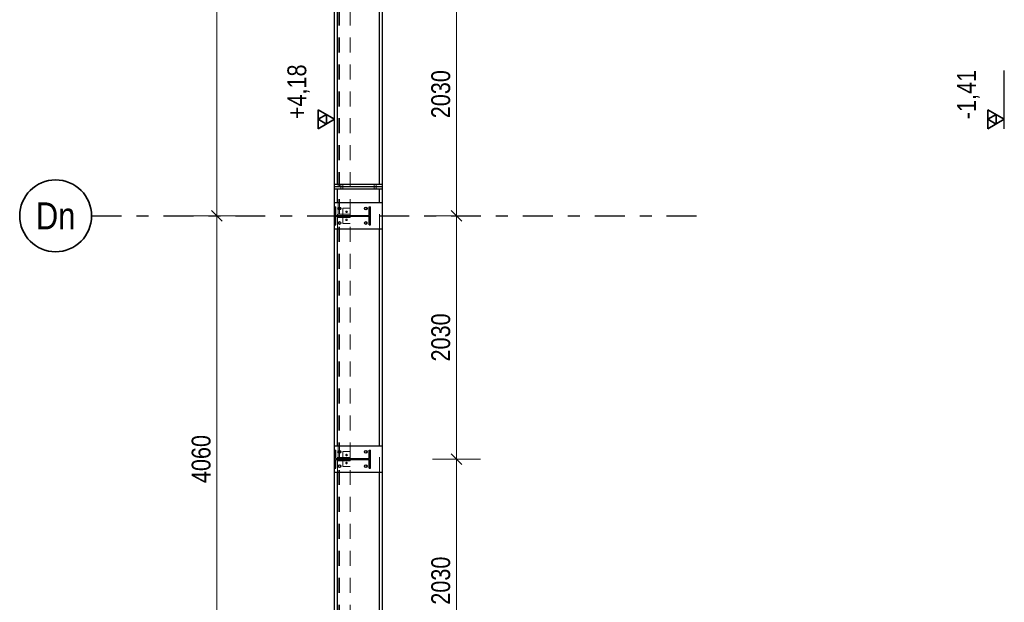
# Model space of a CAD drawing. Header units: millimetres. Extents: x -74 to 79, y 0 to 54.
# Tile 140 of 164: x 20 to 28, y 28 to 33. Entities that reach past the tile are written whole.
import ezdxf
from ezdxf.enums import TextEntityAlignment as Align

# ---------------------------------------------------------------- set-up
doc = ezdxf.new("R2010")
doc.units = ezdxf.units.MM
doc.linetypes.add('DASHDOT', pattern=[1, 0.5, -0.25, 0, -0.25])
doc.linetypes.add('HIDDEN', pattern=[0.375, 0.25, -0.125])
for name, color, linetype, lineweight in [('01_Neubau Beschriftung', 7, 'Continuous', 20), ('01_Neubau Türen-Fassade', 7, 'Continuous', 20), ('01_Neubau_Linen', 7, 'Continuous', 20), ('11_Koordinaten zur Einordnung - nicht mit drucken', 7, 'Continuous', 20), ('Achsen', 7, 'Continuous', 20)]:
    doc.layers.add(name, color=color, linetype=linetype, lineweight=lineweight)
doc.styles.add('Arial Narrow', font='ARIALN.TTF')
doc.dimstyles.new('Arch_Strakon_dimstyle', dxfattribs={"dimtxt": 15.75, "dimasz": 1, "dimexe": 1.25, "dimexo": 0.0625, "dimgap": 1, "dimtad": 0, "dimdec": 3, "dimzin": 12, "dimdsep": 46, "dimtxsty": 'Arial Narrow', "dimblk": 'Arrowhead_Tick', "dimsah": 1, "dimcen": 0, "dimse1": 1, "dimse2": 1, "dimclrd": 6, "dimclrt": 2, "dimazin": 0, "dimtfac": 1, "dimtdec": 4, "dimtmove": 0, "dimatfit": 3, "dimldrblk": 'NONE', "dimfxl": 1, "dimtvp": 1, "dimtolj": 1, "dimtzin": 0, "dimlwd": 13, "dimarcsym": 2})

# ---------------------------------------------------------------- blocks, each defined once
blk = doc.blocks.new('Arrowhead_Tick')
at = {"color": 0, "linetype": 'Continuous', "lineweight": -2}
for p, q in [((0, 20), (0, -10)), ((-1, 0), (0, 0)), ((10, 0), (0, 0))]:
    blk.add_line(p, q, dxfattribs=at)
at = {"color": 2, "linetype": 'Continuous', "lineweight": 35}
blk.add_line((4.42, 4.42), (-4.42, -4.42), dxfattribs=at)
blk = doc.blocks.new('*D71')
at = {"layer": '01_Neubau_Linen', "color": 6, "linetype": 'Continuous', "lineweight": 13}
blk.add_line((21.7121, 27.1448), (21.7121, 31.1848), dxfattribs=at)
at = {"layer": 'Defpoints', "color": 0}
for p in [(20.6666, 31.1948), (21.7121, 31.1948), (20.6666, 27.1348)]:
    blk.add_point(p, dxfattribs=at)
at = {"layer": '01_Neubau_Linen', "color": 6, "lineweight": 13, "xscale": 0.01, "yscale": 0.01, "zscale": 0.01}
for p, rotation in [((21.7121, 31.1948), 90), ((21.7121, 27.1348), 270)]:
    blk.add_blockref('Arrowhead_Tick', p, dxfattribs=dict(at, rotation=rotation))
at = {"layer": '01_Neubau_Linen', "color": 2, "lineweight": -2, "insert": (21.5817, 29.1648), "char_height": 0.1575, "attachment_point": 5, "rotation": 90, "style": 'Arial Narrow'}
blk.add_mtext('\\A1;4060', dxfattribs=at)
blk = doc.blocks.new('_None')
blk = doc.blocks.new('*D72')
at = {"layer": '01_Neubau_Linen', "color": 6, "linetype": 'Continuous', "lineweight": 13}
blk.add_line((21.7121, 31.2048), (21.7121, 35.2448), dxfattribs=at)
at = {"layer": 'Defpoints', "color": 0}
for p in [(20.6666, 35.2548), (21.7121, 35.2548), (20.6666, 31.1948)]:
    blk.add_point(p, dxfattribs=at)
at = {"layer": '01_Neubau_Linen', "color": 6, "lineweight": 13, "xscale": 0.01, "yscale": 0.01, "zscale": 0.01}
for p, rotation in [((21.7121, 35.2548), 90), ((21.7121, 31.1948), 270)]:
    blk.add_blockref('Arrowhead_Tick', p, dxfattribs=dict(at, rotation=rotation))
at = {"layer": '01_Neubau_Linen', "color": 2, "lineweight": -2, "insert": (21.5817, 33.2248), "char_height": 0.1575, "attachment_point": 5, "rotation": 90, "style": 'Arial Narrow'}
blk.add_mtext('\\A1;4060', dxfattribs=at)
blk = doc.blocks.new('*D84')
at = {"layer": '01_Neubau_Linen', "color": 6, "linetype": 'Continuous', "lineweight": 13}
blk.add_line((23.7121, 27.1448), (23.7121, 29.1548), dxfattribs=at)
at = {"layer": 'Defpoints', "color": 0}
for p in [(22.9947, 29.1648), (23.7121, 29.1648), (22.9947, 27.1348)]:
    blk.add_point(p, dxfattribs=at)
at = {"layer": '01_Neubau_Linen', "color": 6, "lineweight": 13, "xscale": 0.01, "yscale": 0.01, "zscale": 0.01}
for p, rotation in [((23.7121, 29.1648), 90), ((23.7121, 27.1348), 270)]:
    blk.add_blockref('Arrowhead_Tick', p, dxfattribs=dict(at, rotation=rotation))
at = {"layer": '01_Neubau_Linen', "color": 2, "lineweight": -2, "insert": (23.5817, 28.1498), "char_height": 0.1575, "attachment_point": 5, "rotation": 90, "style": 'Arial Narrow'}
blk.add_mtext('\\A1;2030', dxfattribs=at)
blk = doc.blocks.new('*D85')
at = {"layer": '01_Neubau_Linen', "color": 6, "linetype": 'Continuous', "lineweight": 13}
blk.add_line((23.7121, 29.1748), (23.7121, 31.1848), dxfattribs=at)
at = {"layer": 'Defpoints', "color": 0}
for p in [(23.2186, 31.1948), (23.7121, 31.1948), (22.9947, 29.1648)]:
    blk.add_point(p, dxfattribs=at)
at = {"layer": '01_Neubau_Linen', "color": 6, "lineweight": 13, "xscale": 0.01, "yscale": 0.01, "zscale": 0.01}
for p, rotation in [((23.7121, 31.1948), 90), ((23.7121, 29.1648), 270)]:
    blk.add_blockref('Arrowhead_Tick', p, dxfattribs=dict(at, rotation=rotation))
at = {"layer": '01_Neubau_Linen', "color": 2, "lineweight": -2, "insert": (23.5817, 30.1798), "char_height": 0.1575, "attachment_point": 5, "rotation": 90, "style": 'Arial Narrow'}
blk.add_mtext('\\A1;2030', dxfattribs=at)
blk = doc.blocks.new('*D86')
at = {"layer": '01_Neubau_Linen', "color": 6, "linetype": 'Continuous', "lineweight": 13}
blk.add_line((23.7121, 31.2048), (23.7121, 33.2148), dxfattribs=at)
at = {"layer": 'Defpoints', "color": 0}
for p in [(22.9947, 33.2248), (23.7121, 33.2248), (23.2186, 31.1948)]:
    blk.add_point(p, dxfattribs=at)
at = {"layer": '01_Neubau_Linen', "color": 6, "lineweight": 13, "xscale": 0.01, "yscale": 0.01, "zscale": 0.01}
for p, rotation in [((23.7121, 33.2248), 90), ((23.7121, 31.1948), 270)]:
    blk.add_blockref('Arrowhead_Tick', p, dxfattribs=dict(at, rotation=rotation))
at = {"layer": '01_Neubau_Linen', "color": 2, "lineweight": -2, "insert": (23.5817, 32.2098), "char_height": 0.1575, "attachment_point": 5, "rotation": 90, "style": 'Arial Narrow'}
blk.add_mtext('\\A1;2030', dxfattribs=at)

msp = doc.modelspace()

# ---------------------------------------------------------------- hatches: boundary and pattern name
at = {"layer": '11_Koordinaten zur Einordnung - nicht mit drucken', "lineweight": 13, "true_color": 0x4682b4}
for points in [[(22.9840295, 31.1198117), (22.9947295, 31.1198117), (22.9947295, 31.2698117), (22.9840295, 31.2698117), (22.9840295, 31.1983617), (22.7054295, 31.1983617), (22.7054295, 31.2698117), (22.6947295, 31.2698117), (22.6947295, 31.1198117), (22.7054295, 31.1198117), (22.7054295, 31.1912617), (22.9840295, 31.1912617)], [(22.9840295, 29.0898117), (22.9947295, 29.0898117), (22.9947295, 29.2398117), (22.9840295, 29.2398117), (22.9840295, 29.1683617), (22.7054295, 29.1683617), (22.7054295, 29.2398117), (22.6947295, 29.2398117), (22.6947295, 29.0898117), (22.7054295, 29.0898117), (22.7054295, 29.1612617), (22.9840295, 29.1612617)]]:
    msp.add_hatch(color=145, dxfattribs=at).paths.add_polyline_path(points)

# ---------------------------------------------------------------- linework, layer by layer
at = {"color": 3, "linetype": 'Continuous', "lineweight": 25}
for p, q in [((22.6947295, 31.4598117), (22.6947295, 33.1148117)), ((22.7187295, 31.4598117), (22.7187295, 33.1148117)), ((23.0707295, 31.4598117), (23.0707295, 33.1148117)), ((23.0947295, 31.4598117), (23.0947295, 33.1148117)), ((22.6947295, 31.92125), (22.6947295, 32.45045)), ((28.2847307, 31.92125), (28.2847307, 32.40635)), ((22.6947295, 31.4398117), (22.6947295, 31.4598117)), ((22.6947295, 31.4598117), (22.7187295, 31.4598117)), ((22.6947295, 31.4198117), (22.6947295, 31.4398117)), ((22.6947295, 31.4398117), (23.0947307, 31.4398117)), ((22.6947295, 31.3048117), (22.6947295, 31.4198117)), ((22.6947295, 31.4198117), (22.7187295, 31.4198117)), ((22.7187295, 31.4598117), (23.0707295, 31.4598117)), ((22.7187295, 31.3048117), (22.7187295, 31.4198117)), ((22.7187295, 31.4198117), (23.0707295, 31.4198117)), ((23.0707295, 31.4598117), (23.0947295, 31.4598117)), ((23.0707295, 31.3048117), (23.0707295, 31.4198117)), ((23.0707295, 31.4198117), (23.0947295, 31.4198117)), ((23.0947295, 31.4398117), (23.0947295, 31.4598117)), ((23.0947295, 31.4198117), (23.0947295, 31.4398117)), ((23.0947295, 31.3048117), (23.0947295, 31.4198117)), ((22.6947295, 31.2698117), (22.6947295, 31.3048117)), ((22.6947295, 31.3048117), (23.0947295, 31.3048117)), ((23.0947295, 31.0848117), (23.0947295, 31.3048117)), ((22.6947295, 31.0848117), (22.6947295, 31.1198117)), ((22.6947295, 29.2748117), (22.6947295, 31.0848117)), ((22.6947295, 31.0848117), (23.0947295, 31.0848117)), ((22.7187295, 29.2748117), (22.7187295, 31.0848117)), ((23.0707295, 29.2748117), (23.0707295, 31.0848117)), ((23.0947295, 29.2748117), (23.0947295, 31.0848117)), ((22.6947295, 29.2398117), (22.6947295, 29.2748117)), ((22.6947295, 29.2748117), (23.0947295, 29.2748117)), ((23.0947295, 29.0548117), (23.0947295, 29.2748117)), ((22.6947295, 29.0548117), (22.6947295, 29.0898117)), ((22.6947295, 27.2448117), (22.6947295, 29.0548117)), ((22.6947295, 29.0548117), (23.0947295, 29.0548117)), ((22.7187295, 27.2448117), (22.7187295, 29.0548117)), ((23.0707295, 27.2448117), (23.0707295, 29.0548117)), ((23.0947295, 27.2448117), (23.0947295, 29.0548117))]:
    msp.add_line(p, q, dxfattribs=at)
at = {"color": 2, "linetype": 'Continuous', "lineweight": 35}
for p, q in [((22.6947295, 32), (22.5583345, 32.07875)), ((22.5583345, 32.07875), (22.5583345, 31.92125)), ((28.2847307, 32), (28.1483357, 32.07875)), ((28.1483357, 32.07875), (28.1483357, 31.92125)), ((22.626532, 32.039375), (22.5583345, 32)), ((22.5583345, 31.92125), (22.6947295, 32)), ((22.5583345, 32), (22.626532, 31.960625)), ((22.626532, 31.960625), (22.626532, 32.039375)), ((28.2165332, 32.039375), (28.1483357, 32)), ((28.1483357, 31.92125), (28.2847307, 32)), ((28.1483357, 32), (28.2165332, 31.960625)), ((28.2165332, 31.960625), (28.2165332, 32.039375))]:
    msp.add_line(p, q, dxfattribs=at)
at = {"color": 3, "linetype": 'DASHDOT', "lineweight": 25, "ltscale": 0.5}
msp.add_line((20.666577, 31.1948117), (25.7706558, 31.1948117), dxfattribs=at)
at = {"color": 3, "linetype": 'Continuous', "lineweight": 25}
for centre in [(22.7347295, 31.2548117), (22.9547295, 31.2548117), (22.7347295, 31.1348117), (22.9547295, 31.1348117), (22.7347295, 29.2248117), (22.9547295, 29.2248117), (22.7347295, 29.1048117), (22.9547295, 29.1048117)]:
    msp.add_circle(centre, 0.0115, dxfattribs=at)
at = {"color": 9, "linetype": 'Continuous', "lineweight": 0}
for centre in [(22.7891886, 31.2306632), (22.7970311, 31.2339026), (22.7970314, 31.2339027), (22.7891886, 31.1589601), (22.7924279, 31.1668028), (22.792428, 31.2228206), (22.7924282, 31.1668027), (22.7970312, 31.1557207), (22.8002706, 31.22606), (22.8002706, 31.1635633), (22.7891886, 29.2006632), (22.792428, 29.1928206), (22.7970311, 29.2039026), (22.7970314, 29.2039027), (22.8002706, 29.19606), (22.7891886, 29.1289601), (22.7924279, 29.1368028), (22.7924282, 29.1368027), (22.7970311, 29.1257208), (22.7970314, 29.1257207), (22.8002705, 29.1335634), (22.8002708, 29.1335633)]:
    msp.add_circle(centre, 0.00111, dxfattribs=at)
at = {"layer": '01_Neubau Beschriftung', "color": 3, "linetype": 'Continuous', "lineweight": 25}
for p, q in [((22.6947295, 31.1198117), (22.6947295, 31.2698117)), ((22.6947295, 31.2698117), (22.7054295, 31.2698117)), ((22.7054295, 31.1983617), (22.7054295, 31.2698117)), ((22.9840295, 31.1983617), (22.9840295, 31.2698117)), ((22.9840295, 31.2698117), (22.9947295, 31.2698117)), ((22.9947295, 31.1198117), (22.9947295, 31.2698117)), ((22.7054295, 31.1983617), (22.9840295, 31.1983617)), ((22.7054295, 31.1198117), (22.7054295, 31.1912617)), ((22.7054295, 31.1912617), (22.9840295, 31.1912617)), ((22.9840295, 31.1198117), (22.9840295, 31.1912617)), ((22.6947295, 31.1198117), (22.7054295, 31.1198117)), ((22.9840295, 31.1198117), (22.9947295, 31.1198117)), ((22.6947295, 29.0898117), (22.6947295, 29.2398117)), ((22.6947295, 29.2398117), (22.7054295, 29.2398117)), ((22.7054295, 29.1683617), (22.7054295, 29.2398117)), ((22.9840295, 29.1683617), (22.9840295, 29.2398117)), ((22.9840295, 29.2398117), (22.9947295, 29.2398117)), ((22.9947295, 29.0898117), (22.9947295, 29.2398117)), ((22.7054295, 29.1683617), (22.9840295, 29.1683617)), ((22.7054295, 29.0898117), (22.7054295, 29.1612617)), ((22.7054295, 29.1612617), (22.9840295, 29.1612617)), ((22.9840295, 29.0898117), (22.9840295, 29.1612617)), ((22.6947295, 29.0898117), (22.7054295, 29.0898117)), ((22.9840295, 29.0898117), (22.9947295, 29.0898117))]:
    msp.add_line(p, q, dxfattribs=at)
at = {"layer": '01_Neubau Türen-Fassade', "color": 6, "linetype": 'HIDDEN', "lineweight": 13, "ltscale": 0.5}
for p, q in [((22.7247295, 31.2083617), (22.7247295, 33.2112617)), ((22.7357295, 31.2083617), (22.7357295, 33.2112617)), ((22.8247295, 31.2083617), (22.8247295, 33.2112617)), ((22.7462295, 31.4398117), (22.7462295, 31.4598117)), ((22.7462295, 31.4198117), (22.7462295, 31.4398117)), ((22.7632295, 31.4398117), (22.7632295, 31.4598117)), ((22.7632295, 31.4198117), (22.7632295, 31.4398117)), ((23.0262307, 31.4398117), (23.0262307, 31.4598117)), ((23.0262307, 31.4198117), (23.0262307, 31.4398117)), ((23.0432307, 31.4398117), (23.0432307, 31.4598117)), ((23.0432307, 31.4198117), (23.0432307, 31.4398117)), ((22.7187295, 31.0848117), (22.7187295, 31.3048117)), ((22.7647295, 31.1983617), (22.7647295, 31.2583617)), ((22.7647295, 31.2583617), (22.8247295, 31.2583617)), ((23.0707295, 31.0848117), (23.0707295, 31.3048117)), ((22.7247295, 31.2083617), (22.7357295, 31.2083617)), ((22.7247295, 29.1783617), (22.7247295, 31.1812617)), ((22.7247295, 31.1812617), (22.7357295, 31.1812617)), ((22.7357295, 31.2083617), (22.8247295, 31.2083617)), ((22.7357295, 29.1783617), (22.7357295, 31.1812617)), ((22.7357295, 31.1812617), (22.8247295, 31.1812617)), ((22.7647295, 31.1312617), (22.7647295, 31.1912617)), ((22.8247295, 31.1983617), (22.8247295, 31.2083617)), ((22.8247295, 31.1812617), (22.8247295, 31.1912617)), ((22.8247295, 29.1783617), (22.8247295, 31.1812617)), ((22.7647295, 31.1312617), (22.8247295, 31.1312617)), ((22.7187295, 29.0548117), (22.7187295, 29.2748117)), ((23.0707295, 29.0548117), (23.0707295, 29.2748117)), ((22.7247295, 29.1783617), (22.7357295, 29.1783617)), ((22.7357295, 29.1783617), (22.8247295, 29.1783617)), ((22.7647295, 29.1683617), (22.7647295, 29.2283617)), ((22.7647295, 29.2283617), (22.8247295, 29.2283617)), ((22.8247295, 29.1683617), (22.8247295, 29.1783617)), ((22.7247295, 27.1483617), (22.7247295, 29.1512617)), ((22.7247295, 29.1512617), (22.7357295, 29.1512617)), ((22.7357295, 27.1483617), (22.7357295, 29.1512617)), ((22.7357295, 29.1512617), (22.8247295, 29.1512617)), ((22.7647295, 29.1012617), (22.7647295, 29.1612617)), ((22.7647295, 29.1012617), (22.8247295, 29.1012617)), ((22.8247295, 29.1512617), (22.8247295, 29.1612617)), ((22.8247295, 27.1483617), (22.8247295, 29.1512617))]:
    msp.add_line(p, q, dxfattribs=at)
for centre, radius in [((22.7347295, 31.2548117), 0.0085), ((22.7947295, 31.2283616), 0.006), ((22.9547295, 31.2548117), 0.0085), ((22.7947295, 31.1612618), 0.006), ((22.7347295, 31.1348117), 0.0085), ((22.9547295, 31.1348117), 0.0085), ((22.7347295, 29.2248117), 0.0085), ((22.7947295, 29.1983616), 0.006), ((22.9547295, 29.2248117), 0.0085), ((22.7347295, 29.1048117), 0.0085), ((22.7947295, 29.1312618), 0.006), ((22.9547295, 29.1048117), 0.0085)]:
    msp.add_circle(centre, radius, dxfattribs=at)
at = {"layer": '01_Neubau_Linen', "color": 9, "linetype": 'Continuous', "lineweight": 0}
for centre in [(23.2186164, 31.1948117), (22.9947295, 29.1648117)]:
    msp.add_circle(centre, 0.00111, dxfattribs=at)
at = {"layer": 'Achsen', "color": 2, "linetype": 'Continuous', "lineweight": 35}
msp.add_circle((20.366577, 31.1948035), 0.3, dxfattribs=at)

# ---------------------------------------------------------------- texts
at = {"color": 2, "lineweight": 35, "char_height": 0.1575, "attachment_point": 1, "rotation": 90, "line_spacing_factor": 0.9, "style": 'Arial Narrow'}
for s, insert in [(' +4,18', (22.3009795, 31.951175)), (' -1,41', (27.8909807, 31.951175))]:
    msp.add_mtext(s, dxfattribs=dict(at, insert=insert))
at = {"layer": 'Achsen', "color": 4, "lineweight": 50, "style": 'Arial Narrow'}
msp.add_text('Dn', height=0.225, dxfattribs=at).set_placement((20.366577, 31.193976), align=Align.MIDDLE_CENTER)

# ---------------------------------------------------------------- dimensions: what is measured, and where the dimension line sits
at = {"layer": '01_Neubau_Linen', "lineweight": -2}
for base, p1, p2, text, picture, middle in [((21.7120862, 35.2548035), (20.666577, 31.1948035), (20.666577, 35.2548035), '4060', '*D72', (21.7120862, 33.2248035)), ((23.7120862, 33.2248117), (23.2186164, 31.1948117), (22.9947295, 33.2248117), '2030', '*D86', (23.7120862, 32.2098117)), ((21.7120862, 31.1948035), (20.666577, 27.1348117), (20.666577, 31.1948035), '4060', '*D71', (21.7120862, 29.1648076)), ((23.7120862, 31.1948117), (22.9947295, 29.1648117), (23.2186164, 31.1948117), '2030', '*D85', (23.7120862, 30.1798117)), ((23.7120862, 29.1648117), (22.9947295, 27.1348117), (22.9947295, 29.1648117), '2030', '*D84', (23.7120862, 28.1498117))]:
    dim = msp.add_linear_dim(base=base, p1=p1, p2=p2, angle=90, text=text, dimstyle='Arch_Strakon_dimstyle', override={"dimscale": 0.01, "dimtxt": 15.75, "dimasz": 1, "dimgap": 5, "dimtad": 1, "dimjust": 0, "dimtih": 0, "dimtoh": 0, "dimdec": 6, "dimdsep": 46, "dimtxsty": 'Arial Narrow', "dimclrd": 6, "dimclrt": 2, "dimtix": 1, "dimtofl": 255, "dimtmove": 0, "dimatfit": 2, "dimfxl": 0, "dimfxlon": 0, "dimtvp": 31.746032, "dimlwd": 13}, dxfattribs=at)
    dim.commit()
    dim.dimension.update_dxf_attribs({"geometry": picture, "text_midpoint": middle, "dimtype": 160})

doc.saveas('drawing.dxf')
